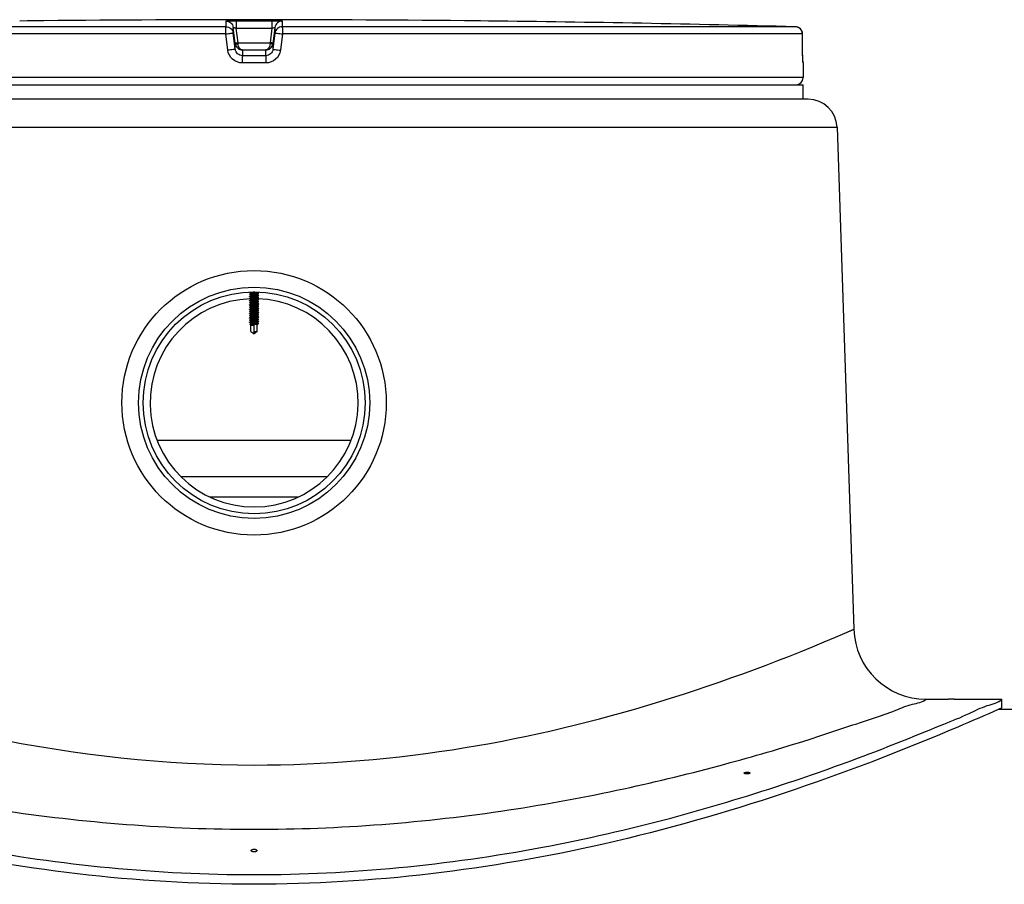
# Model space of a CAD drawing. Header units: millimetres. Extents: x 0 to 297, y 0 to 210.
# Tile 19 of 21: x 215.52 to 222.34, y 170.77 to 176.75. Entities that reach past the tile are written whole.
import ezdxf

# ---------------------------------------------------------------- set-up
doc = ezdxf.new("R2010")
doc.units = ezdxf.units.MM
doc.header["$LTSCALE"] = 16.335
doc.layers.get('0').update_dxf_attribs({"linetype": 'CONTINUOUS'})
doc.layers.add('AXES_REF', color=7, linetype='CONTINUOUS')

msp = doc.modelspace()

# ---------------------------------------------------------------- linework, layer by layer
at = {"color": 9, "linetype": 'Continuous'}
for p, q in [((216.9528, 176.6996), (213.4007, 176.6996)), ((215.5948, 176.74), (215.5948, 176.74)), ((216.9528, 176.6996), (216.9528, 176.7391)), ((217.0025, 176.6558), (217.0025, 176.6953)), ((217.0233, 176.74), (217.0234, 176.6894)), ((217.0233, 176.74), (217.2706, 176.74)), ((217.0359, 176.5894), (217.0234, 176.6894)), ((217.0234, 176.6894), (217.2706, 176.6894)), ((217.2706, 176.6894), (217.2581, 176.5894)), ((217.2706, 176.74), (217.2706, 176.6894)), ((217.2915, 176.6953), (217.2915, 176.6558)), ((217.3412, 176.7391), (217.3412, 176.6996)), ((220.8933, 176.6996), (217.3412, 176.6996)), ((218.6992, 176.74), (218.6992, 176.74)), ((216.9503, 176.6496), (213.3521, 176.6496)), ((216.9645, 176.5372), (216.9503, 176.6496)), ((217.0165, 176.5434), (217.0025, 176.6558)), ((217.2915, 176.6558), (217.2775, 176.5434)), ((217.3437, 176.6496), (217.3295, 176.5372)), ((220.9419, 176.6496), (217.3437, 176.6496)), ((220.9419, 176.6496), (220.942, 176.65)), ((220.9426, 176.5375), (220.9419, 176.6496)), ((217.0165, 176.5434), (217.0165, 176.583)), ((217.0364, 176.5832), (217.0359, 176.5894)), ((217.0359, 176.5894), (217.2581, 176.5894)), ((217.2581, 176.5894), (217.2576, 176.5832)), ((217.2581, 176.5894), (217.2576, 176.5832)), ((217.2775, 176.583), (217.2775, 176.5434)), ((217.0661, 176.5388), (217.0661, 176.4995)), ((217.0661, 176.5388), (217.2278, 176.5388)), ((217.2278, 176.4995), (217.0661, 176.4995)), ((217.2278, 176.4995), (217.2278, 176.5388)), ((220.9426, 176.5372), (220.9426, 176.5375)), ((220.9426, 176.5372), (220.9426, 176.5375)), ((220.9427, 176.5375), (220.9426, 176.5372)), ((217.2289, 176.4495), (217.065, 176.4495)), ((220.947, 176.4495), (220.9461, 176.4495)), ((220.947, 176.3483), (213.347, 176.3483)), ((213.113, 176.005), (221.181, 176.005)), ((217.1458, 174.826), (217.1463, 174.8207)), ((217.1458, 174.766), (217.1463, 174.7607)), ((217.1458, 174.706), (217.1463, 174.7007)), ((217.1458, 174.646), (217.146, 174.6437)), ((217.1461, 174.6426), (217.1463, 174.6407)), ((216.4751, 173.8396), (217.8189, 173.8396)), ((216.8373, 173.4483), (217.4567, 173.4483)), ((221.2509, 172.5115), (221.2973, 172.5316)), ((221.2969, 172.5314), (221.2973, 172.5316))]:
    msp.add_line(p, q, dxfattribs=at)
at = {"color": 7, "linetype": 'Continuous'}
for p, q in [((215.5802, 176.7398), (215.5248, 176.7391)), ((215.5943, 176.7399), (215.5798, 176.7397)), ((215.5947, 176.74), (215.5937, 176.7399)), ((215.5948, 176.74), (215.5947, 176.74)), ((215.5948, 176.74), (215.5947, 176.74)), ((217.016, 176.5867), (217.0025, 176.6953)), ((217.2915, 176.6953), (217.2775, 176.583)), ((218.6992, 176.74), (218.6993, 176.74)), ((218.6996, 176.7399), (218.6992, 176.74)), ((218.6992, 176.74), (218.6992, 176.74)), ((218.7013, 176.7399), (218.6993, 176.74)), ((218.714, 176.7398), (218.6996, 176.7399)), ((218.7692, 176.7391), (218.7017, 176.7399)), ((220.9427, 176.5375), (220.942, 176.65)), ((217.016, 176.5867), (217.0165, 176.583)), ((220.9427, 176.5275), (220.9427, 176.5375)), ((220.9429, 176.5191), (220.9427, 176.5275)), ((220.943, 176.5097), (220.9429, 176.5191)), ((220.9432, 176.501), (220.943, 176.5097)), ((220.9435, 176.4931), (220.9432, 176.501)), ((220.9437, 176.4861), (220.9435, 176.4931)), ((220.9439, 176.4809), (220.9437, 176.4861)), ((220.9441, 176.4762), (220.9439, 176.4809)), ((220.9443, 176.4721), (220.9441, 176.4762)), ((220.9445, 176.4686), (220.9443, 176.4721)), ((220.9446, 176.4661), (220.9445, 176.4686)), ((220.9447, 176.464), (220.9446, 176.4661)), ((220.9449, 176.4623), (220.9447, 176.464)), ((220.9449, 176.4611), (220.9449, 176.4623)), ((220.945, 176.4602), (220.9449, 176.4611)), ((220.9451, 176.4594), (220.945, 176.4602)), ((220.9451, 176.4589), (220.9451, 176.4594)), ((220.9452, 176.4586), (220.9451, 176.4589)), ((220.9452, 176.4583), (220.9452, 176.4586)), ((220.9452, 176.4581), (220.9452, 176.4583)), ((220.947, 176.4495), (220.947, 176.3483)), ((220.9811, 176.1983), (213.3129, 176.1983)), ((221.181, 176.005), (221.2973, 172.5316)), ((217.1156, 174.864), (217.1244, 174.8615)), ((217.1245, 174.8528), (217.1156, 174.8503)), ((217.1156, 174.849), (217.1244, 174.8465)), ((217.1245, 174.8528), (217.1245, 174.862)), ((217.126, 174.8532), (217.1245, 174.8528)), ((217.1245, 174.8378), (217.1245, 174.847)), ((217.1679, 174.8536), (217.1695, 174.854)), ((217.1695, 174.8599), (217.1695, 174.8658)), ((217.1696, 174.8603), (217.1695, 174.8603)), ((217.1695, 174.854), (217.1783, 174.8565)), ((217.1695, 174.8449), (217.1695, 174.854)), ((217.1696, 174.8453), (217.1695, 174.8453)), ((217.1784, 174.8578), (217.1696, 174.8603)), ((217.1784, 174.8428), (217.1696, 174.8453)), ((217.1245, 174.8378), (217.1156, 174.8353)), ((217.1156, 174.834), (217.1244, 174.8315)), ((217.1245, 174.8228), (217.1156, 174.8203)), ((217.1156, 174.819), (217.1244, 174.8165)), ((217.1245, 174.8078), (217.1156, 174.8053)), ((217.1156, 174.804), (217.1244, 174.8015)), ((217.1245, 174.7928), (217.1156, 174.7903)), ((217.1156, 174.789), (217.1244, 174.7865)), ((217.1245, 174.7778), (217.1156, 174.7753)), ((217.126, 174.8382), (217.1245, 174.8378)), ((217.1245, 174.8228), (217.1245, 174.832)), ((217.126, 174.8232), (217.1245, 174.8228)), ((217.1245, 174.8078), (217.1245, 174.817)), ((217.126, 174.8082), (217.1245, 174.8078)), ((217.1245, 174.7928), (217.1245, 174.802)), ((217.126, 174.7932), (217.1245, 174.7928)), ((217.1245, 174.7778), (217.1245, 174.787)), ((217.126, 174.7782), (217.1245, 174.7778)), ((217.147, 174.8261), (217.1458, 174.826)), ((217.1463, 174.8207), (217.147, 174.8207)), ((217.1679, 174.8386), (217.1695, 174.839)), ((217.1679, 174.8236), (217.1695, 174.824)), ((217.1679, 174.8086), (217.1695, 174.809)), ((217.1679, 174.7936), (217.1695, 174.794)), ((217.1679, 174.7786), (217.1695, 174.779)), ((217.1695, 174.839), (217.1783, 174.8415)), ((217.1695, 174.8299), (217.1695, 174.839)), ((217.1696, 174.8303), (217.1695, 174.8303)), ((217.1695, 174.824), (217.1783, 174.8265)), ((217.1695, 174.8149), (217.1695, 174.824)), ((217.1696, 174.8153), (217.1695, 174.8153)), ((217.1695, 174.809), (217.1783, 174.8115)), ((217.1695, 174.7999), (217.1695, 174.809)), ((217.1696, 174.8003), (217.1695, 174.8003)), ((217.1695, 174.794), (217.1783, 174.7965)), ((217.1695, 174.7849), (217.1695, 174.794)), ((217.1696, 174.7853), (217.1695, 174.7853)), ((217.1695, 174.779), (217.1783, 174.7815)), ((217.1695, 174.7699), (217.1695, 174.779)), ((217.1784, 174.8278), (217.1696, 174.8303)), ((217.1784, 174.8128), (217.1696, 174.8153)), ((217.1784, 174.7978), (217.1696, 174.8003)), ((217.1784, 174.7828), (217.1696, 174.7853)), ((217.1156, 174.774), (217.1244, 174.7715)), ((217.1245, 174.7628), (217.1156, 174.7603)), ((217.1156, 174.759), (217.1244, 174.7565)), ((217.1245, 174.7478), (217.1156, 174.7453)), ((217.1156, 174.744), (217.1244, 174.7415)), ((217.1245, 174.7328), (217.1156, 174.7303)), ((217.1156, 174.729), (217.1244, 174.7265)), ((217.1245, 174.7178), (217.1156, 174.7153)), ((217.1156, 174.714), (217.1244, 174.7115)), ((217.1245, 174.7628), (217.1245, 174.772)), ((217.126, 174.7632), (217.1245, 174.7628)), ((217.1245, 174.7478), (217.1245, 174.757)), ((217.126, 174.7482), (217.1245, 174.7478)), ((217.1245, 174.7328), (217.1245, 174.742)), ((217.126, 174.7332), (217.1245, 174.7328)), ((217.1245, 174.7178), (217.1245, 174.727)), ((217.126, 174.7182), (217.1245, 174.7178)), ((217.1245, 174.7028), (217.1245, 174.712)), ((217.147, 174.7661), (217.1458, 174.766)), ((217.1463, 174.7607), (217.147, 174.7607)), ((217.1679, 174.7636), (217.1695, 174.764)), ((217.1679, 174.7486), (217.1695, 174.749)), ((217.1679, 174.7336), (217.1695, 174.734)), ((217.1679, 174.7186), (217.1695, 174.719)), ((217.1696, 174.7703), (217.1695, 174.7703)), ((217.1695, 174.764), (217.1783, 174.7665)), ((217.1695, 174.7549), (217.1695, 174.764)), ((217.1696, 174.7553), (217.1695, 174.7553)), ((217.1695, 174.749), (217.1783, 174.7515)), ((217.1695, 174.7399), (217.1695, 174.749)), ((217.1696, 174.7403), (217.1695, 174.7403)), ((217.1695, 174.734), (217.1783, 174.7365)), ((217.1695, 174.7249), (217.1695, 174.734)), ((217.1696, 174.7253), (217.1695, 174.7253)), ((217.1695, 174.719), (217.1783, 174.7215)), ((217.1695, 174.7099), (217.1695, 174.719)), ((217.1696, 174.7103), (217.1695, 174.7103)), ((217.1784, 174.7678), (217.1696, 174.7703)), ((217.1784, 174.7528), (217.1696, 174.7553)), ((217.1784, 174.7378), (217.1696, 174.7403)), ((217.1784, 174.7228), (217.1696, 174.7253)), ((217.1784, 174.7078), (217.1696, 174.7103)), ((217.1245, 174.7028), (217.1156, 174.7003)), ((217.1156, 174.699), (217.1244, 174.6965)), ((217.1245, 174.6878), (217.1156, 174.6853)), ((217.1156, 174.684), (217.1244, 174.6815)), ((217.1245, 174.6728), (217.1156, 174.6703)), ((217.1156, 174.669), (217.1244, 174.6665)), ((217.1245, 174.6578), (217.1156, 174.6553)), ((217.1156, 174.654), (217.1244, 174.6515)), ((217.122, 174.6376), (217.1188, 174.6408)), ((217.1245, 174.6428), (217.1195, 174.6414)), ((217.126, 174.7032), (217.1245, 174.7028)), ((217.1245, 174.6878), (217.1245, 174.697)), ((217.126, 174.6882), (217.1245, 174.6878)), ((217.1245, 174.6728), (217.1245, 174.682)), ((217.126, 174.6732), (217.1245, 174.6728)), ((217.1245, 174.6578), (217.1245, 174.667)), ((217.126, 174.6582), (217.1245, 174.6578)), ((217.1245, 174.6428), (217.1245, 174.652)), ((217.126, 174.6432), (217.1245, 174.6428)), ((217.147, 174.7061), (217.1458, 174.706)), ((217.147, 174.6461), (217.1458, 174.646)), ((217.146, 174.6437), (217.169, 174.6452)), ((217.169, 174.6452), (217.1461, 174.6426)), ((217.1463, 174.7007), (217.147, 174.7007)), ((217.1463, 174.6407), (217.147, 174.6407)), ((217.1679, 174.7036), (217.1695, 174.704)), ((217.1679, 174.6886), (217.1695, 174.689)), ((217.1679, 174.6736), (217.1695, 174.674)), ((217.1679, 174.6586), (217.1695, 174.659)), ((217.1679, 174.6436), (217.1695, 174.644)), ((217.1695, 174.704), (217.1783, 174.7065)), ((217.1695, 174.6949), (217.1695, 174.704)), ((217.1696, 174.6953), (217.1695, 174.6953)), ((217.1695, 174.689), (217.1783, 174.6915)), ((217.1695, 174.6799), (217.1695, 174.689)), ((217.1696, 174.6803), (217.1695, 174.6803)), ((217.1695, 174.674), (217.1783, 174.6765)), ((217.1695, 174.6649), (217.1695, 174.674)), ((217.1696, 174.6653), (217.1695, 174.6653)), ((217.1695, 174.659), (217.1783, 174.6615)), ((217.1695, 174.6499), (217.1695, 174.659)), ((217.1696, 174.6503), (217.1695, 174.6503)), ((217.1695, 174.644), (217.1783, 174.6465)), ((217.1695, 174.6353), (217.1695, 174.644)), ((217.1784, 174.6928), (217.1696, 174.6953)), ((217.1784, 174.6778), (217.1696, 174.6803)), ((217.1784, 174.6628), (217.1696, 174.6653)), ((217.1784, 174.6478), (217.1696, 174.6503)), ((217.1245, 174.6353), (217.1245, 174.637)), ((217.1245, 174.6353), (217.147, 174.6353)), ((217.1253, 174.5911), (217.1253, 174.6353)), ((217.1253, 174.5911), (217.1371, 174.5822)), ((217.1371, 174.5822), (217.147, 174.5753)), ((217.147, 174.5789), (217.147, 174.6353)), ((217.147, 174.5911), (217.1686, 174.5911)), ((217.1568, 174.5822), (217.147, 174.5753)), ((217.1686, 174.5911), (217.1568, 174.5822)), ((217.1686, 174.5911), (217.1686, 174.6353)), ((217.1686, 174.6353), (217.1695, 174.6353)), ((217.1686, 174.6351), (217.1693, 174.6351)), ((217.169, 174.6353), (217.1693, 174.6352)), ((216.6388, 173.5883), (217.6552, 173.5883)), ((221.797, 172.0483), (221.952, 172.0483)), ((221.992, 172.0483), (222.322, 172.0483)), ((222.322, 171.9883), (222.2996, 171.9783)), ((222.322, 171.9883), (222.322, 172.0483)), ((222.2996, 171.9783), (265.647, 171.9783))]:
    msp.add_line(p, q, dxfattribs=at)
msp.add_lwpolyline([(220.9452, 176.458), (220.9452, 176.458), (220.9452, 176.4581)], dxfattribs=at)
at = {"color": 9, "linetype": 'Continuous'}
msp.add_lwpolyline([(221.2509, 172.5115), (221.2747, 172.5217), (221.2969, 172.5314)], dxfattribs=at)
at = {"color": 7, "linetype": 'Continuous'}
msp.add_circle((217.147, 174.0983), 0.915, dxfattribs=at)
for centre, radius, start, end in [((215.5953, 176.69), 0.05, 90.75775, 93.48498), ((215.5953, 176.69), 0.05, 90.76299, 91.12716), ((217.147, 32.3233), 144.425, 89.384203, 90.615797), ((218.6987, 176.69), 0.05, 88.87438, 89.23837), ((218.6987, 176.69), 0.05, 86.51502, 89.24358), ((217.147, 32.3233), 144.4249, 88.513625, 89.356424), ((220.892, 176.6496), 0.05, 0.37122, 88.51363), ((220.897, 176.4495), 0.05, 0, 17.35079), ((220.897, 176.3483), 0.05, 270, 360), ((220.9811, 175.9983), 0.2, 1.91841, 90), ((216.9358, 176.8649), 2.0103, 276.02928, 276.16669), ((217.147, 174.0983), 0.72, 92.16161, 88.20921), ((217.1302, 174.6558), 0.0201, 252.27622, 253.60378), ((217.1687, 174.6345), 0.000942, 48.56069, 50.65588), ((221.797, 172.5483), 0.5, 181.91841, 269.99998)]:
    msp.add_arc(centre, radius, start, end, dxfattribs=at)
at = {"color": 9, "linetype": 'Continuous'}
for centre, radius, start, end in [((220.892, 176.6498), 0.0499, 87.38285, 88.50955), ((220.8919, 176.6495), 0.0501, 70.34173, 87.33526), ((220.8918, 176.6496), 0.0501, 1.13517, 2.26775), ((220.8919, 176.6496), 0.05, 0.00027, 1.13524), ((220.8961, 176.4495), 0.05, 9.07557, 11.74249), ((220.896, 176.4495), 0.0501, 0.00622, 9.06822)]:
    msp.add_arc(centre, radius, start, end, dxfattribs=at)
for points, knots in [([(216.9503, 176.6496), (216.9503, 176.6559), (216.9504, 176.6675), (216.9508, 176.6813), (216.9513, 176.6902), (216.9517, 176.695), (216.9522, 176.6977), (216.9524, 176.6994), (216.9528, 176.6996)], [0, 0, 0, 0, 0.375509, 0.695843, 0.820139, 0.914148, 0.974528, 1, 1, 1, 1]), ([(216.9528, 176.7391), (216.9528, 176.7396), (216.9557, 176.7388), (216.9586, 176.7398), (216.9657, 176.7394), (216.9741, 176.7397), (216.9848, 176.7398), (217.0013, 176.7399), (217.0144, 176.7399), (217.0233, 176.74)], [0, 0, 0, 0, 0.019479, 0.076791, 0.169668, 0.294386, 0.446011, 0.618643, 1, 1, 1, 1]), ([(216.9528, 176.7391), (216.9646, 176.7391), (216.989, 176.7302), (217.001, 176.707), (217.0025, 176.6953)], [0, 0, 0, 0, 0.50001, 1, 1, 1, 1]), ([(216.9528, 176.6996), (216.9646, 176.6996), (216.989, 176.6907), (217.001, 176.6675), (217.0025, 176.6558)], [0, 0, 0, 0, 0.500055, 1, 1, 1, 1]), ([(217.0025, 176.6953), (217.0025, 176.6959), (217.006, 176.6937), (217.0092, 176.6939), (217.0162, 176.6914), (217.0208, 176.6902), (217.0234, 176.6894)], [0, 0, 0, 0, 0.081427, 0.307017, 0.629699, 1, 1, 1, 1]), ([(217.2706, 176.74), (217.2796, 176.7399), (217.2926, 176.7399), (217.3092, 176.7398), (217.3199, 176.7397), (217.3283, 176.7394), (217.3353, 176.7398), (217.3383, 176.7388), (217.3412, 176.7396), (217.3412, 176.7391)], [0, 0, 0, 0, 0.381355, 0.553987, 0.705611, 0.83033, 0.923208, 0.98052, 1, 1, 1, 1]), ([(217.2706, 176.6894), (217.2732, 176.6902), (217.2778, 176.6914), (217.2848, 176.6939), (217.288, 176.6937), (217.2915, 176.6959), (217.2915, 176.6953)], [0, 0, 0, 0, 0.369625, 0.692436, 0.918242, 1, 1, 1, 1]), ([(217.3412, 176.7391), (217.3294, 176.7391), (217.3049, 176.7302), (217.293, 176.707), (217.2915, 176.6953)], [0, 0, 0, 0, 0.50001, 1, 1, 1, 1]), ([(217.3412, 176.6996), (217.3294, 176.6996), (217.3049, 176.6907), (217.293, 176.6675), (217.2915, 176.6558)], [0, 0, 0, 0, 0.500055, 1, 1, 1, 1]), ([(217.3412, 176.6996), (217.3416, 176.6994), (217.3417, 176.6977), (217.3423, 176.695), (217.3426, 176.6902), (217.3432, 176.6813), (217.3436, 176.6675), (217.3437, 176.6559), (217.3437, 176.6496)], [0, 0, 0, 0, 0.025483, 0.085909, 0.179909, 0.304213, 0.62455, 1, 1, 1, 1]), ([(220.9419, 176.6516), (220.9415, 176.6614), (220.9347, 176.6811), (220.9179, 176.6934), (220.9088, 176.6967)], [0, 0, 0, 0, 0.500197, 1, 1, 1, 1]), ([(216.9503, 176.6496), (216.9568, 176.6505), (216.969, 176.6519), (216.9835, 176.6538), (216.9929, 176.6547), (216.9979, 176.6556), (217.0005, 176.6553), (217.0023, 176.6561), (217.0025, 176.6558)], [0, 0, 0, 0, 0.377974, 0.702768, 0.828238, 0.921902, 0.979938, 1, 1, 1, 1]), ([(217.2915, 176.6558), (217.2917, 176.6561), (217.2934, 176.6553), (217.2961, 176.6556), (217.3011, 176.6547), (217.3105, 176.6538), (217.3249, 176.6519), (217.3371, 176.6505), (217.3437, 176.6496)], [0, 0, 0, 0, 0.020062, 0.078098, 0.171762, 0.297232, 0.622026, 1, 1, 1, 1]), ([(217.016, 176.5867), (217.016, 176.5872), (217.0192, 176.5866), (217.0222, 176.588), (217.0288, 176.5884), (217.0334, 176.5891), (217.0359, 176.5894)], [0, 0, 0, 0, 0.076481, 0.292975, 0.616687, 1, 1, 1, 1]), ([(217.0165, 176.583), (217.0166, 176.5824), (217.0194, 176.5822), (217.0229, 176.582), (217.0293, 176.5824), (217.0339, 176.5829), (217.0364, 176.5832)], [0, 0, 0, 0, 0.086224, 0.30226, 0.62231, 1, 1, 1, 1]), ([(217.0165, 176.583), (217.018, 176.5707), (217.0305, 176.5476), (217.0548, 176.5389), (217.0661, 176.5388)], [0, 0, 0, 0, 0.521741, 1, 1, 1, 1]), ([(217.0661, 176.5388), (217.0586, 176.539), (217.0414, 176.5526), (217.0372, 176.5718), (217.0364, 176.5832)], [0, 0, 0, 0, 0.396195, 1, 1, 1, 1]), ([(217.2576, 176.5832), (217.2568, 176.5718), (217.2526, 176.5526), (217.2353, 176.539), (217.2278, 176.5388)], [0, 0, 0, 0, 0.603812, 1, 1, 1, 1]), ([(217.2278, 176.5388), (217.2392, 176.5389), (217.2635, 176.5476), (217.2759, 176.5707), (217.2775, 176.583)], [0, 0, 0, 0, 0.478253, 1, 1, 1, 1]), ([(217.2775, 176.583), (217.2774, 176.5824), (217.2746, 176.5822), (217.2711, 176.582), (217.2647, 176.5824), (217.2601, 176.5829), (217.2576, 176.5832)], [0, 0, 0, 0, 0.086226, 0.302261, 0.622311, 1, 1, 1, 1]), ([(217.2779, 176.5867), (217.2779, 176.5872), (217.2748, 176.5866), (217.2718, 176.588), (217.2652, 176.5884), (217.2606, 176.5891), (217.2581, 176.5894)], [0, 0, 0, 0, 0.076481, 0.292975, 0.616687, 1, 1, 1, 1]), ([(217.0165, 176.5434), (217.0163, 176.5437), (217.0146, 176.5429), (217.012, 176.5432), (217.007, 176.5423), (216.9976, 176.5414), (216.9832, 176.5395), (216.9711, 176.5381), (216.9645, 176.5372)], [0, 0, 0, 0, 0.020038, 0.078019, 0.171603, 0.296994, 0.621732, 1, 1, 1, 1]), ([(217.065, 176.4495), (217.0413, 176.4495), (216.9921, 176.4672), (216.9675, 176.5137), (216.9645, 176.5372)], [0, 0, 0, 0, 0.500213, 1, 1, 1, 1]), ([(217.0661, 176.4995), (217.0543, 176.4995), (217.0299, 176.5086), (217.018, 176.5317), (217.0165, 176.5434)], [0, 0, 0, 0, 0.499966, 1, 1, 1, 1]), ([(217.0661, 176.4995), (217.0659, 176.4992), (217.066, 176.4976), (217.0656, 176.4948), (217.0655, 176.4901), (217.0653, 176.4812), (217.0651, 176.4674), (217.0651, 176.4558), (217.065, 176.4495)], [0, 0, 0, 0, 0.023923, 0.083888, 0.177841, 0.302323, 0.623442, 1, 1, 1, 1]), ([(217.2775, 176.5434), (217.276, 176.5317), (217.2641, 176.5086), (217.2397, 176.4995), (217.2278, 176.4995)], [0, 0, 0, 0, 0.500036, 1, 1, 1, 1]), ([(217.2278, 176.4995), (217.2281, 176.4992), (217.228, 176.4976), (217.2284, 176.4948), (217.2284, 176.4901), (217.2287, 176.4812), (217.2289, 176.4674), (217.2289, 176.4558), (217.2289, 176.4495)], [0, 0, 0, 0, 0.023922, 0.083888, 0.177841, 0.302322, 0.623442, 1, 1, 1, 1]), ([(217.3295, 176.5372), (217.3265, 176.5137), (217.3019, 176.4672), (217.2527, 176.4495), (217.2289, 176.4495)], [0, 0, 0, 0, 0.499788, 1, 1, 1, 1]), ([(217.2775, 176.5434), (217.2777, 176.5437), (217.2794, 176.5429), (217.282, 176.5432), (217.287, 176.5423), (217.2963, 176.5414), (217.3108, 176.5395), (217.3229, 176.5381), (217.3295, 176.5372)], [0, 0, 0, 0, 0.020038, 0.078019, 0.171603, 0.296994, 0.621732, 1, 1, 1, 1]), ([(220.9449, 176.4595), (220.9446, 176.464), (220.9432, 176.4899), (220.9427, 176.5158), (220.9426, 176.5372)], [0, 0, 0, 0, 0.173319, 1, 1, 1, 1]), ([(220.9461, 176.4495), (220.9459, 176.4495), (220.9458, 176.4508), (220.9452, 176.4535), (220.9451, 176.457), (220.9449, 176.4595)], [0, 0, 0, 0, 0.068381, 0.258363, 1, 1, 1, 1]), ([(213.0474, 172.5096), (213.2057, 172.4414), (214.5023, 171.9092), (215.9163, 171.5927), (217.147, 171.5926)], [0, 0, 0, 0, 0.122848, 1, 1, 1, 1]), ([(217.147, 171.5926), (217.6357, 171.5927), (219.0463, 171.7114), (220.4059, 172.1471), (221.2509, 172.5115)], [0, 0, 0, 0, 0.346864, 1, 1, 1, 1]), ([(212.497, 172.0483), (212.5262, 172.0321), (212.6542, 171.9978), (212.9184, 171.8917), (213.352, 171.7544), (214.1818, 171.5072), (215.4572, 171.2344), (216.5576, 171.1481), (217.147, 171.1481)], [0, 0, 0, 0, 0.021088, 0.082581, 0.179928, 0.307301, 0.62852, 1, 1, 1, 1]), ([(217.147, 171.1481), (217.7363, 171.1481), (218.5968, 171.2153), (219.6782, 171.415), (220.3697, 171.5849), (220.9435, 171.7516), (221.3331, 171.8851), (221.5743, 171.9635), (221.6912, 172.0178), (221.7735, 172.0245), (221.797, 172.0483)], [0, 0, 0, 0, 0.371432, 0.541292, 0.692741, 0.820096, 0.917431, 0.952988, 0.978916, 1, 1, 1, 1])]:
    msp.add_open_spline(points, degree=3, knots=knots, dxfattribs=at)
at = {"color": 7, "linetype": 'Continuous'}
for points, knots in [([(217.1156, 174.864), (217.1152, 174.8641), (217.1138, 174.8646), (217.1152, 174.8652), (217.1156, 174.8653)], [0, 0, 0, 0, 0.507258, 1, 1, 1, 1]), ([(217.1156, 174.849), (217.1152, 174.8491), (217.1138, 174.8496), (217.1152, 174.8502), (217.1156, 174.8503)], [0, 0, 0, 0, 0.50714, 1, 1, 1, 1]), ([(217.1156, 174.8503), (217.1194, 174.8513), (217.1334, 174.8522), (217.1517, 174.8537), (217.1687, 174.8552), (217.1758, 174.8558), (217.1783, 174.8565)], [0, 0, 0, 0, 0.185437, 0.664617, 0.87588, 1, 1, 1, 1]), ([(217.1245, 174.862), (217.1245, 174.8626), (217.1277, 174.8631), (217.1316, 174.8641), (217.1389, 174.8648), (217.1441, 174.8654), (217.147, 174.8657)], [0, 0, 0, 0, 0.085117, 0.301641, 0.622447, 1, 1, 1, 1]), ([(217.1245, 174.847), (217.1245, 174.8476), (217.1277, 174.8481), (217.1316, 174.8491), (217.1389, 174.8498), (217.1441, 174.8504), (217.147, 174.8507)], [0, 0, 0, 0, 0.085113, 0.301629, 0.622425, 1, 1, 1, 1]), ([(217.147, 174.8561), (217.1427, 174.8557), (217.1357, 174.8549), (217.1287, 174.854), (217.126, 174.8532)], [0, 0, 0, 0, 0.60456, 1, 1, 1, 1]), ([(217.1695, 174.8599), (217.1695, 174.8592), (217.1663, 174.8587), (217.1624, 174.8578), (217.1551, 174.857), (217.1499, 174.8564), (217.147, 174.8561)], [0, 0, 0, 0, 0.085113, 0.30163, 0.622432, 1, 1, 1, 1]), ([(217.147, 174.8507), (217.1512, 174.8512), (217.1582, 174.852), (217.1652, 174.8528), (217.1679, 174.8536)], [0, 0, 0, 0, 0.602136, 1, 1, 1, 1]), ([(217.1695, 174.8449), (217.1695, 174.8442), (217.1663, 174.8437), (217.1624, 174.8428), (217.1551, 174.842), (217.1499, 174.8414), (217.147, 174.8411)], [0, 0, 0, 0, 0.085115, 0.301636, 0.622448, 1, 1, 1, 1]), ([(217.1783, 174.8565), (217.1788, 174.8566), (217.1802, 174.8571), (217.1788, 174.8577), (217.1784, 174.8578)], [0, 0, 0, 0, 0.506909, 1, 1, 1, 1]), ([(217.1156, 174.834), (217.1152, 174.8341), (217.1138, 174.8346), (217.1152, 174.8352), (217.1156, 174.8353)], [0, 0, 0, 0, 0.50641, 1, 1, 1, 1]), ([(217.1156, 174.819), (217.1152, 174.8191), (217.1137, 174.8196), (217.1152, 174.8202), (217.1156, 174.8203)], [0, 0, 0, 0, 0.507114, 1, 1, 1, 1]), ([(217.1156, 174.804), (217.1152, 174.8041), (217.1138, 174.8046), (217.1152, 174.8052), (217.1156, 174.8053)], [0, 0, 0, 0, 0.507258, 1, 1, 1, 1]), ([(217.1156, 174.789), (217.1152, 174.7891), (217.1138, 174.7896), (217.1152, 174.7902), (217.1156, 174.7903)], [0, 0, 0, 0, 0.50714, 1, 1, 1, 1]), ([(217.1156, 174.774), (217.1152, 174.7741), (217.1138, 174.7746), (217.1152, 174.7752), (217.1156, 174.7753)], [0, 0, 0, 0, 0.50641, 1, 1, 1, 1]), ([(217.1156, 174.8353), (217.1194, 174.8363), (217.1334, 174.8372), (217.1517, 174.8387), (217.1687, 174.8402), (217.1758, 174.8408), (217.1783, 174.8415)], [0, 0, 0, 0, 0.185508, 0.664679, 0.875905, 1, 1, 1, 1]), ([(217.1156, 174.8203), (217.1192, 174.8213), (217.1295, 174.8219), (217.1396, 174.8228), (217.146, 174.8233)], [0, 0, 0, 0, 0.37089, 1, 1, 1, 1]), ([(217.1156, 174.8053), (217.1194, 174.8063), (217.1334, 174.8072), (217.1517, 174.8087), (217.1688, 174.8102), (217.1758, 174.8108), (217.1783, 174.8115)], [0, 0, 0, 0, 0.185491, 0.664775, 0.875984, 1, 1, 1, 1]), ([(217.1156, 174.7903), (217.1194, 174.7913), (217.1334, 174.7922), (217.1517, 174.7937), (217.1687, 174.7952), (217.1758, 174.7958), (217.1783, 174.7965)], [0, 0, 0, 0, 0.185437, 0.664617, 0.87588, 1, 1, 1, 1]), ([(217.1156, 174.7753), (217.1194, 174.7763), (217.1334, 174.7772), (217.1517, 174.7787), (217.1687, 174.7802), (217.1758, 174.7808), (217.1783, 174.7815)], [0, 0, 0, 0, 0.185508, 0.664679, 0.875905, 1, 1, 1, 1]), ([(217.1245, 174.832), (217.125, 174.8327), (217.1272, 174.8331), (217.1308, 174.8339), (217.1356, 174.8345), (217.1413, 174.8351), (217.1451, 174.8355), (217.147, 174.8357)], [0, 0, 0, 0, 0.12287, 0.247862, 0.498698, 0.749313, 1, 1, 1, 1]), ([(217.1245, 174.817), (217.1245, 174.8176), (217.1276, 174.8181), (217.1313, 174.819), (217.1385, 174.8198), (217.1435, 174.8204), (217.1463, 174.8207)], [0, 0, 0, 0, 0.0848, 0.300113, 0.620389, 1, 1, 1, 1]), ([(217.1245, 174.802), (217.1245, 174.8026), (217.1277, 174.8031), (217.1316, 174.8041), (217.1389, 174.8048), (217.1441, 174.8054), (217.147, 174.8057)], [0, 0, 0, 0, 0.085117, 0.301641, 0.622447, 1, 1, 1, 1]), ([(217.1245, 174.787), (217.1245, 174.7876), (217.1277, 174.7881), (217.1316, 174.7891), (217.1389, 174.7898), (217.1441, 174.7904), (217.147, 174.7907)], [0, 0, 0, 0, 0.085113, 0.301629, 0.622425, 1, 1, 1, 1]), ([(217.1245, 174.772), (217.125, 174.7727), (217.1272, 174.7731), (217.1308, 174.7739), (217.1356, 174.7745), (217.1413, 174.7751), (217.1451, 174.7755), (217.147, 174.7757)], [0, 0, 0, 0, 0.12287, 0.247862, 0.498698, 0.749313, 1, 1, 1, 1]), ([(217.147, 174.8411), (217.1427, 174.8407), (217.1357, 174.8399), (217.1287, 174.839), (217.126, 174.8382)], [0, 0, 0, 0, 0.604645, 1, 1, 1, 1]), ([(217.1458, 174.826), (217.1417, 174.8256), (217.1352, 174.8248), (217.1285, 174.824), (217.126, 174.8232)], [0, 0, 0, 0, 0.605401, 1, 1, 1, 1]), ([(217.147, 174.8111), (217.1427, 174.8107), (217.1357, 174.8099), (217.1287, 174.809), (217.126, 174.8082)], [0, 0, 0, 0, 0.604532, 1, 1, 1, 1]), ([(217.147, 174.7961), (217.1427, 174.7957), (217.1357, 174.7949), (217.1287, 174.794), (217.126, 174.7932)], [0, 0, 0, 0, 0.60456, 1, 1, 1, 1]), ([(217.147, 174.7811), (217.1427, 174.7807), (217.1357, 174.7799), (217.1287, 174.779), (217.126, 174.7782)], [0, 0, 0, 0, 0.604645, 1, 1, 1, 1]), ([(217.146, 174.8233), (217.1528, 174.8238), (217.1635, 174.8248), (217.1744, 174.8254), (217.1783, 174.8265)], [0, 0, 0, 0, 0.626374, 1, 1, 1, 1]), ([(217.147, 174.8357), (217.1512, 174.8362), (217.1582, 174.837), (217.1652, 174.8378), (217.1679, 174.8386)], [0, 0, 0, 0, 0.602129, 1, 1, 1, 1]), ([(217.1695, 174.8299), (217.1695, 174.8292), (217.1663, 174.8287), (217.1624, 174.8278), (217.1551, 174.827), (217.1499, 174.8264), (217.147, 174.8261)], [0, 0, 0, 0, 0.085107, 0.3016, 0.622416, 1, 1, 1, 1]), ([(217.147, 174.8207), (217.1512, 174.8212), (217.1582, 174.822), (217.1652, 174.8228), (217.1679, 174.8236)], [0, 0, 0, 0, 0.602172, 1, 1, 1, 1]), ([(217.1695, 174.8149), (217.169, 174.8141), (217.1668, 174.8137), (217.1632, 174.813), (217.1584, 174.8124), (217.1527, 174.8117), (217.1489, 174.8113), (217.147, 174.8111)], [0, 0, 0, 0, 0.122856, 0.247831, 0.498682, 0.749304, 1, 1, 1, 1]), ([(217.147, 174.8057), (217.1512, 174.8062), (217.1582, 174.807), (217.1652, 174.8078), (217.1679, 174.8086)], [0, 0, 0, 0, 0.60209, 1, 1, 1, 1]), ([(217.1695, 174.7999), (217.1695, 174.7992), (217.1663, 174.7987), (217.1624, 174.7978), (217.1551, 174.797), (217.1499, 174.7964), (217.147, 174.7961)], [0, 0, 0, 0, 0.085113, 0.30163, 0.622432, 1, 1, 1, 1]), ([(217.147, 174.7907), (217.1512, 174.7912), (217.1582, 174.792), (217.1652, 174.7928), (217.1679, 174.7936)], [0, 0, 0, 0, 0.602136, 1, 1, 1, 1]), ([(217.1695, 174.7849), (217.1695, 174.7842), (217.1663, 174.7837), (217.1624, 174.7828), (217.1551, 174.782), (217.1499, 174.7814), (217.147, 174.7811)], [0, 0, 0, 0, 0.085115, 0.301636, 0.622448, 1, 1, 1, 1]), ([(217.147, 174.7757), (217.1512, 174.7762), (217.1582, 174.777), (217.1652, 174.7778), (217.1679, 174.7786)], [0, 0, 0, 0, 0.602129, 1, 1, 1, 1]), ([(217.1783, 174.8415), (217.1788, 174.8416), (217.1802, 174.8421), (217.1788, 174.8427), (217.1784, 174.8428)], [0, 0, 0, 0, 0.506868, 1, 1, 1, 1]), ([(217.1783, 174.8265), (217.1788, 174.8266), (217.1802, 174.8271), (217.1788, 174.8277), (217.1784, 174.8278)], [0, 0, 0, 0, 0.505826, 1, 1, 1, 1]), ([(217.1783, 174.8115), (217.1788, 174.8116), (217.1802, 174.8121), (217.1788, 174.8127), (217.1784, 174.8128)], [0, 0, 0, 0, 0.505844, 1, 1, 1, 1]), ([(217.1783, 174.7965), (217.1788, 174.7966), (217.1802, 174.7971), (217.1788, 174.7977), (217.1784, 174.7978)], [0, 0, 0, 0, 0.506909, 1, 1, 1, 1]), ([(217.1783, 174.7815), (217.1788, 174.7816), (217.1802, 174.7821), (217.1788, 174.7827), (217.1784, 174.7828)], [0, 0, 0, 0, 0.506868, 1, 1, 1, 1]), ([(217.1156, 174.759), (217.1152, 174.7591), (217.1137, 174.7596), (217.1152, 174.7602), (217.1156, 174.7603)], [0, 0, 0, 0, 0.507114, 1, 1, 1, 1]), ([(217.1156, 174.744), (217.1152, 174.7441), (217.1138, 174.7446), (217.1152, 174.7452), (217.1156, 174.7453)], [0, 0, 0, 0, 0.507258, 1, 1, 1, 1]), ([(217.1156, 174.729), (217.1152, 174.7291), (217.1138, 174.7296), (217.1152, 174.7302), (217.1156, 174.7303)], [0, 0, 0, 0, 0.50714, 1, 1, 1, 1]), ([(217.1156, 174.714), (217.1152, 174.7141), (217.1138, 174.7146), (217.1152, 174.7152), (217.1156, 174.7153)], [0, 0, 0, 0, 0.50641, 1, 1, 1, 1]), ([(217.1156, 174.7603), (217.1192, 174.7613), (217.1295, 174.7619), (217.1396, 174.7628), (217.146, 174.7633)], [0, 0, 0, 0, 0.37089, 1, 1, 1, 1]), ([(217.1156, 174.7453), (217.1194, 174.7463), (217.1334, 174.7472), (217.1517, 174.7487), (217.1688, 174.7502), (217.1758, 174.7508), (217.1783, 174.7515)], [0, 0, 0, 0, 0.185491, 0.664775, 0.875984, 1, 1, 1, 1]), ([(217.1156, 174.7303), (217.1194, 174.7313), (217.1334, 174.7322), (217.1517, 174.7337), (217.1687, 174.7352), (217.1758, 174.7358), (217.1783, 174.7365)], [0, 0, 0, 0, 0.185437, 0.664617, 0.87588, 1, 1, 1, 1]), ([(217.1156, 174.7153), (217.1194, 174.7163), (217.1334, 174.7172), (217.1517, 174.7187), (217.1687, 174.7202), (217.1758, 174.7208), (217.1783, 174.7215)], [0, 0, 0, 0, 0.185508, 0.664679, 0.875905, 1, 1, 1, 1]), ([(217.1245, 174.757), (217.1245, 174.7576), (217.1276, 174.7581), (217.1313, 174.759), (217.1385, 174.7598), (217.1435, 174.7604), (217.1463, 174.7607)], [0, 0, 0, 0, 0.0848, 0.300113, 0.620389, 1, 1, 1, 1]), ([(217.1245, 174.742), (217.1245, 174.7426), (217.1277, 174.7431), (217.1316, 174.7441), (217.1389, 174.7448), (217.1441, 174.7454), (217.147, 174.7457)], [0, 0, 0, 0, 0.085117, 0.301641, 0.622447, 1, 1, 1, 1]), ([(217.1245, 174.727), (217.1245, 174.7276), (217.1277, 174.7281), (217.1316, 174.7291), (217.1389, 174.7298), (217.1441, 174.7304), (217.147, 174.7307)], [0, 0, 0, 0, 0.085113, 0.301629, 0.622425, 1, 1, 1, 1]), ([(217.1245, 174.712), (217.125, 174.7127), (217.1272, 174.7131), (217.1308, 174.7139), (217.1356, 174.7145), (217.1413, 174.7151), (217.1451, 174.7155), (217.147, 174.7157)], [0, 0, 0, 0, 0.12287, 0.247862, 0.498698, 0.749313, 1, 1, 1, 1]), ([(217.1458, 174.766), (217.1417, 174.7656), (217.1352, 174.7648), (217.1285, 174.764), (217.126, 174.7632)], [0, 0, 0, 0, 0.605401, 1, 1, 1, 1]), ([(217.147, 174.7511), (217.1427, 174.7507), (217.1357, 174.7499), (217.1287, 174.749), (217.126, 174.7482)], [0, 0, 0, 0, 0.604532, 1, 1, 1, 1]), ([(217.147, 174.7361), (217.1427, 174.7357), (217.1357, 174.7349), (217.1287, 174.734), (217.126, 174.7332)], [0, 0, 0, 0, 0.60456, 1, 1, 1, 1]), ([(217.147, 174.7211), (217.1427, 174.7207), (217.1357, 174.7199), (217.1287, 174.719), (217.126, 174.7182)], [0, 0, 0, 0, 0.604645, 1, 1, 1, 1]), ([(217.146, 174.7633), (217.1528, 174.7638), (217.1635, 174.7648), (217.1744, 174.7654), (217.1783, 174.7665)], [0, 0, 0, 0, 0.626374, 1, 1, 1, 1]), ([(217.1695, 174.7699), (217.1695, 174.7692), (217.1663, 174.7687), (217.1624, 174.7678), (217.1551, 174.767), (217.1499, 174.7664), (217.147, 174.7661)], [0, 0, 0, 0, 0.085107, 0.3016, 0.622416, 1, 1, 1, 1]), ([(217.147, 174.7607), (217.1512, 174.7612), (217.1582, 174.762), (217.1652, 174.7628), (217.1679, 174.7636)], [0, 0, 0, 0, 0.602172, 1, 1, 1, 1]), ([(217.1695, 174.7549), (217.169, 174.7541), (217.1668, 174.7537), (217.1632, 174.753), (217.1584, 174.7524), (217.1527, 174.7517), (217.1489, 174.7513), (217.147, 174.7511)], [0, 0, 0, 0, 0.122856, 0.247831, 0.498682, 0.749304, 1, 1, 1, 1]), ([(217.147, 174.7457), (217.1512, 174.7462), (217.1582, 174.747), (217.1652, 174.7478), (217.1679, 174.7486)], [0, 0, 0, 0, 0.60209, 1, 1, 1, 1]), ([(217.1695, 174.7399), (217.1695, 174.7392), (217.1663, 174.7387), (217.1624, 174.7378), (217.1551, 174.737), (217.1499, 174.7364), (217.147, 174.7361)], [0, 0, 0, 0, 0.085113, 0.30163, 0.622432, 1, 1, 1, 1]), ([(217.147, 174.7307), (217.1512, 174.7312), (217.1582, 174.732), (217.1652, 174.7328), (217.1679, 174.7336)], [0, 0, 0, 0, 0.602136, 1, 1, 1, 1]), ([(217.1695, 174.7249), (217.1695, 174.7242), (217.1663, 174.7237), (217.1624, 174.7228), (217.1551, 174.722), (217.1499, 174.7214), (217.147, 174.7211)], [0, 0, 0, 0, 0.085115, 0.301636, 0.622448, 1, 1, 1, 1]), ([(217.147, 174.7157), (217.1512, 174.7162), (217.1582, 174.717), (217.1652, 174.7178), (217.1679, 174.7186)], [0, 0, 0, 0, 0.602129, 1, 1, 1, 1]), ([(217.1695, 174.7099), (217.1695, 174.7092), (217.1663, 174.7087), (217.1624, 174.7078), (217.1551, 174.707), (217.1499, 174.7064), (217.147, 174.7061)], [0, 0, 0, 0, 0.085107, 0.3016, 0.622416, 1, 1, 1, 1]), ([(217.1783, 174.7665), (217.1788, 174.7666), (217.1802, 174.7671), (217.1788, 174.7677), (217.1784, 174.7678)], [0, 0, 0, 0, 0.505826, 1, 1, 1, 1]), ([(217.1783, 174.7515), (217.1788, 174.7516), (217.1802, 174.7521), (217.1788, 174.7527), (217.1784, 174.7528)], [0, 0, 0, 0, 0.505844, 1, 1, 1, 1]), ([(217.1783, 174.7365), (217.1788, 174.7366), (217.1802, 174.7371), (217.1788, 174.7377), (217.1784, 174.7378)], [0, 0, 0, 0, 0.506909, 1, 1, 1, 1]), ([(217.1783, 174.7215), (217.1788, 174.7216), (217.1802, 174.7221), (217.1788, 174.7227), (217.1784, 174.7228)], [0, 0, 0, 0, 0.506868, 1, 1, 1, 1]), ([(217.1783, 174.7065), (217.1788, 174.7066), (217.1802, 174.7071), (217.1788, 174.7077), (217.1784, 174.7078)], [0, 0, 0, 0, 0.505826, 1, 1, 1, 1]), ([(217.1156, 174.699), (217.1152, 174.6991), (217.1137, 174.6996), (217.1152, 174.7002), (217.1156, 174.7003)], [0, 0, 0, 0, 0.507114, 1, 1, 1, 1]), ([(217.1156, 174.684), (217.1152, 174.6841), (217.1138, 174.6846), (217.1152, 174.6852), (217.1156, 174.6853)], [0, 0, 0, 0, 0.507258, 1, 1, 1, 1]), ([(217.1156, 174.669), (217.1152, 174.6691), (217.1138, 174.6696), (217.1152, 174.6702), (217.1156, 174.6703)], [0, 0, 0, 0, 0.50714, 1, 1, 1, 1]), ([(217.1156, 174.654), (217.1152, 174.6541), (217.1138, 174.6546), (217.1152, 174.6552), (217.1156, 174.6553)], [0, 0, 0, 0, 0.50641, 1, 1, 1, 1]), ([(217.1156, 174.7003), (217.1192, 174.7013), (217.1295, 174.7019), (217.1396, 174.7028), (217.146, 174.7033)], [0, 0, 0, 0, 0.37089, 1, 1, 1, 1]), ([(217.1156, 174.6853), (217.1194, 174.6863), (217.1334, 174.6872), (217.1517, 174.6887), (217.1688, 174.6902), (217.1758, 174.6908), (217.1783, 174.6915)], [0, 0, 0, 0, 0.185491, 0.664775, 0.875984, 1, 1, 1, 1]), ([(217.1156, 174.6703), (217.1194, 174.6713), (217.1334, 174.6722), (217.1517, 174.6737), (217.1687, 174.6752), (217.1758, 174.6758), (217.1783, 174.6765)], [0, 0, 0, 0, 0.185437, 0.664617, 0.87588, 1, 1, 1, 1]), ([(217.1156, 174.6553), (217.1194, 174.6563), (217.1334, 174.6572), (217.1517, 174.6587), (217.1687, 174.6602), (217.1758, 174.6608), (217.1783, 174.6615)], [0, 0, 0, 0, 0.185508, 0.664679, 0.875905, 1, 1, 1, 1]), ([(217.1188, 174.6408), (217.1188, 174.6409), (217.1189, 174.6413), (217.1193, 174.6413), (217.1195, 174.6414)], [0, 0, 0, 0, 0.282619, 1, 1, 1, 1]), ([(217.1195, 174.6414), (217.1226, 174.6423), (217.1316, 174.6426), (217.1404, 174.6434), (217.146, 174.6437)], [0, 0, 0, 0, 0.362862, 1, 1, 1, 1]), ([(217.1461, 174.6426), (217.1427, 174.6423), (217.1366, 174.6416), (217.1296, 174.6406), (217.1251, 174.6397), (217.1233, 174.6391), (217.1217, 174.6386), (217.1218, 174.6378), (217.122, 174.6376)], [0, 0, 0, 0, 0.398985, 0.723691, 0.842631, 0.926217, 0.972874, 1, 1, 1, 1]), ([(217.1245, 174.697), (217.1245, 174.6976), (217.1276, 174.6981), (217.1313, 174.699), (217.1385, 174.6998), (217.1435, 174.7004), (217.1463, 174.7007)], [0, 0, 0, 0, 0.0848, 0.300113, 0.620389, 1, 1, 1, 1]), ([(217.1245, 174.682), (217.1245, 174.6826), (217.1277, 174.6831), (217.1316, 174.6841), (217.1389, 174.6848), (217.1441, 174.6854), (217.147, 174.6857)], [0, 0, 0, 0, 0.085117, 0.301641, 0.622447, 1, 1, 1, 1]), ([(217.1245, 174.667), (217.1245, 174.6676), (217.1277, 174.6681), (217.1316, 174.6691), (217.1389, 174.6698), (217.1441, 174.6704), (217.147, 174.6707)], [0, 0, 0, 0, 0.085113, 0.301629, 0.622425, 1, 1, 1, 1]), ([(217.1245, 174.652), (217.125, 174.6527), (217.1272, 174.6531), (217.1308, 174.6539), (217.1356, 174.6545), (217.1413, 174.6551), (217.1451, 174.6555), (217.147, 174.6557)], [0, 0, 0, 0, 0.12287, 0.247862, 0.498698, 0.749313, 1, 1, 1, 1]), ([(217.1245, 174.637), (217.1245, 174.6376), (217.1276, 174.6381), (217.1313, 174.639), (217.1385, 174.6398), (217.1435, 174.6404), (217.1463, 174.6407)], [0, 0, 0, 0, 0.084803, 0.300115, 0.620396, 1, 1, 1, 1]), ([(217.1458, 174.706), (217.1417, 174.7056), (217.1352, 174.7048), (217.1285, 174.704), (217.126, 174.7032)], [0, 0, 0, 0, 0.605401, 1, 1, 1, 1]), ([(217.147, 174.6911), (217.1427, 174.6907), (217.1357, 174.6899), (217.1287, 174.689), (217.126, 174.6882)], [0, 0, 0, 0, 0.604532, 1, 1, 1, 1]), ([(217.147, 174.6761), (217.1427, 174.6757), (217.1357, 174.6749), (217.1287, 174.674), (217.126, 174.6732)], [0, 0, 0, 0, 0.60456, 1, 1, 1, 1]), ([(217.147, 174.6611), (217.1427, 174.6607), (217.1357, 174.6599), (217.1287, 174.659), (217.126, 174.6582)], [0, 0, 0, 0, 0.604645, 1, 1, 1, 1]), ([(217.1458, 174.646), (217.1417, 174.6456), (217.1352, 174.6448), (217.1285, 174.644), (217.126, 174.6432)], [0, 0, 0, 0, 0.605405, 1, 1, 1, 1]), ([(217.146, 174.7033), (217.1528, 174.7038), (217.1635, 174.7048), (217.1744, 174.7054), (217.1783, 174.7065)], [0, 0, 0, 0, 0.626374, 1, 1, 1, 1]), ([(217.147, 174.7007), (217.1512, 174.7012), (217.1582, 174.702), (217.1652, 174.7028), (217.1679, 174.7036)], [0, 0, 0, 0, 0.602172, 1, 1, 1, 1]), ([(217.1695, 174.6949), (217.169, 174.6941), (217.1668, 174.6937), (217.1632, 174.693), (217.1584, 174.6924), (217.1527, 174.6917), (217.1489, 174.6913), (217.147, 174.6911)], [0, 0, 0, 0, 0.122856, 0.247831, 0.498682, 0.749304, 1, 1, 1, 1]), ([(217.147, 174.6857), (217.1512, 174.6862), (217.1582, 174.687), (217.1652, 174.6878), (217.1679, 174.6886)], [0, 0, 0, 0, 0.60209, 1, 1, 1, 1]), ([(217.1695, 174.6799), (217.1695, 174.6792), (217.1663, 174.6787), (217.1624, 174.6778), (217.1551, 174.677), (217.1499, 174.6764), (217.147, 174.6761)], [0, 0, 0, 0, 0.085113, 0.30163, 0.622432, 1, 1, 1, 1]), ([(217.147, 174.6707), (217.1512, 174.6712), (217.1582, 174.672), (217.1652, 174.6728), (217.1679, 174.6736)], [0, 0, 0, 0, 0.602136, 1, 1, 1, 1]), ([(217.1695, 174.6649), (217.1695, 174.6642), (217.1663, 174.6637), (217.1624, 174.6628), (217.1551, 174.662), (217.1499, 174.6614), (217.147, 174.6611)], [0, 0, 0, 0, 0.085115, 0.301636, 0.622448, 1, 1, 1, 1]), ([(217.147, 174.6557), (217.1512, 174.6562), (217.1582, 174.657), (217.1652, 174.6578), (217.1679, 174.6586)], [0, 0, 0, 0, 0.602129, 1, 1, 1, 1]), ([(217.1695, 174.6499), (217.1695, 174.6492), (217.1663, 174.6487), (217.1624, 174.6478), (217.1551, 174.647), (217.1499, 174.6464), (217.147, 174.6461)], [0, 0, 0, 0, 0.085107, 0.3016, 0.622416, 1, 1, 1, 1]), ([(217.147, 174.6407), (217.1512, 174.6412), (217.1582, 174.642), (217.1652, 174.6428), (217.1679, 174.6436)], [0, 0, 0, 0, 0.602172, 1, 1, 1, 1]), ([(217.169, 174.6452), (217.17, 174.6453), (217.1732, 174.6456), (217.1763, 174.6459), (217.1783, 174.6465)], [0, 0, 0, 0, 0.332188, 1, 1, 1, 1]), ([(217.1783, 174.6915), (217.1788, 174.6916), (217.1802, 174.6921), (217.1788, 174.6927), (217.1784, 174.6928)], [0, 0, 0, 0, 0.505844, 1, 1, 1, 1]), ([(217.1783, 174.6765), (217.1788, 174.6766), (217.1802, 174.6771), (217.1788, 174.6777), (217.1784, 174.6778)], [0, 0, 0, 0, 0.506909, 1, 1, 1, 1]), ([(217.1783, 174.6615), (217.1788, 174.6616), (217.1802, 174.6621), (217.1788, 174.6627), (217.1784, 174.6628)], [0, 0, 0, 0, 0.506868, 1, 1, 1, 1]), ([(217.1783, 174.6465), (217.1788, 174.6466), (217.1802, 174.6471), (217.1788, 174.6477), (217.1784, 174.6478)], [0, 0, 0, 0, 0.505826, 1, 1, 1, 1]), ([(217.122, 174.6376), (217.1221, 174.6375), (217.1227, 174.6371), (217.1234, 174.6369), (217.124, 174.6367)], [0, 0, 0, 0, 0.171667, 1, 1, 1, 1]), ([(217.1371, 174.5822), (217.1394, 174.5807), (217.1424, 174.5781), (217.1462, 174.5786), (217.147, 174.5789)], [0, 0, 0, 0, 0.753145, 1, 1, 1, 1]), ([(211.972, 172.0483), (211.998, 172.0218), (212.0862, 172.0064), (212.2134, 171.9394), (212.475, 171.8353), (212.9, 171.6611), (213.5293, 171.4383), (214.2941, 171.208), (215.5047, 170.9307), (217.147, 170.7687), (218.7893, 170.9307), (219.9999, 171.208), (220.7647, 171.4383), (221.3939, 171.6611), (221.8189, 171.8353), (222.0806, 171.9394), (222.2078, 172.0064), (222.296, 172.0218), (222.322, 172.0483)], [0, 0, 0, 0, 0.010405, 0.023209, 0.04078, 0.08896, 0.152183, 0.227663, 0.312738, 0.5, 0.687262, 0.772337, 0.847817, 0.91104, 0.95922, 0.976791, 0.989595, 1, 1, 1, 1]), ([(222.3004, 171.9787), (222.2078, 171.9375), (221.3273, 171.5537), (220.4117, 171.2393), (219.5739, 171.0482)], [0, 0, 0, 0, 0.105548, 1, 1, 1, 1]), ([(219.5739, 171.0482), (218.7799, 170.8671), (217.147, 170.6683), (215.5141, 170.8671), (214.7201, 171.0482)], [0, 0, 0, 0, 0.5, 1, 1, 1, 1])]:
    msp.add_open_spline(points, degree=3, knots=knots, dxfattribs=at)
at = {"layer": 'AXES_REF', "color": 7, "linetype": 'Continuous'}
for p, q in [((213.347, 176.2983), (220.947, 176.2983)), ((220.947, 176.1983), (220.947, 176.2983)), ((221.9533, 172.0483), (221.952, 172.0483)), ((221.992, 172.0483), (221.9533, 172.0483))]:
    msp.add_line(p, q, dxfattribs=at)
for points in [[(220.5388, 171.5371), (220.5392, 171.5382), (220.5401, 171.5393), (220.5415, 171.5402), (220.5435, 171.541), (220.546, 171.5418), (220.5488, 171.5424), (220.5519, 171.5428), (220.5553, 171.5431), (220.5587, 171.5432), (220.5622, 171.5431), (220.5656, 171.5429), (220.5687, 171.5424), (220.5715, 171.5418), (220.574, 171.5411), (220.576, 171.5402), (220.5775, 171.5393), (220.5784, 171.5382), (220.5788, 171.5371)], [(220.5788, 171.5371), (220.5784, 171.536), (220.5775, 171.535), (220.5761, 171.534), (220.5741, 171.5332), (220.5715, 171.5324), (220.5687, 171.5318), (220.5656, 171.5313), (220.5622, 171.5311), (220.5588, 171.531), (220.5554, 171.5311), (220.552, 171.5313), (220.5489, 171.5318), (220.5461, 171.5324), (220.5435, 171.5331), (220.5415, 171.534), (220.5401, 171.5349), (220.5392, 171.536), (220.5388, 171.5371)], [(217.127, 171.0012), (217.1274, 171.0029), (217.1283, 171.0045), (217.1298, 171.0059), (217.1318, 171.0071), (217.1344, 171.0083), (217.1372, 171.0091), (217.1403, 171.0098), (217.1436, 171.0102), (217.147, 171.0103), (217.1503, 171.0102), (217.1537, 171.0098), (217.1568, 171.0091), (217.1596, 171.0083), (217.1621, 171.0071), (217.1642, 171.0059), (217.1656, 171.0045), (217.1666, 171.0029), (217.167, 171.0012)], [(217.167, 171.0012), (217.1666, 170.9995), (217.1656, 170.998), (217.1642, 170.9966), (217.1622, 170.9953), (217.1596, 170.9942), (217.1568, 170.9933), (217.1537, 170.9926), (217.1504, 170.9922), (217.147, 170.9921), (217.1436, 170.9922), (217.1403, 170.9926), (217.1372, 170.9933), (217.1344, 170.9942), (217.1318, 170.9953), (217.1298, 170.9966), (217.1284, 170.998), (217.1274, 170.9995), (217.127, 171.0012)]]:
    msp.add_lwpolyline(points, dxfattribs=at)
for radius in [0.8, 0.768]:
    msp.add_circle((217.147, 174.0983), radius, dxfattribs=at)

doc.saveas('drawing.dxf')
